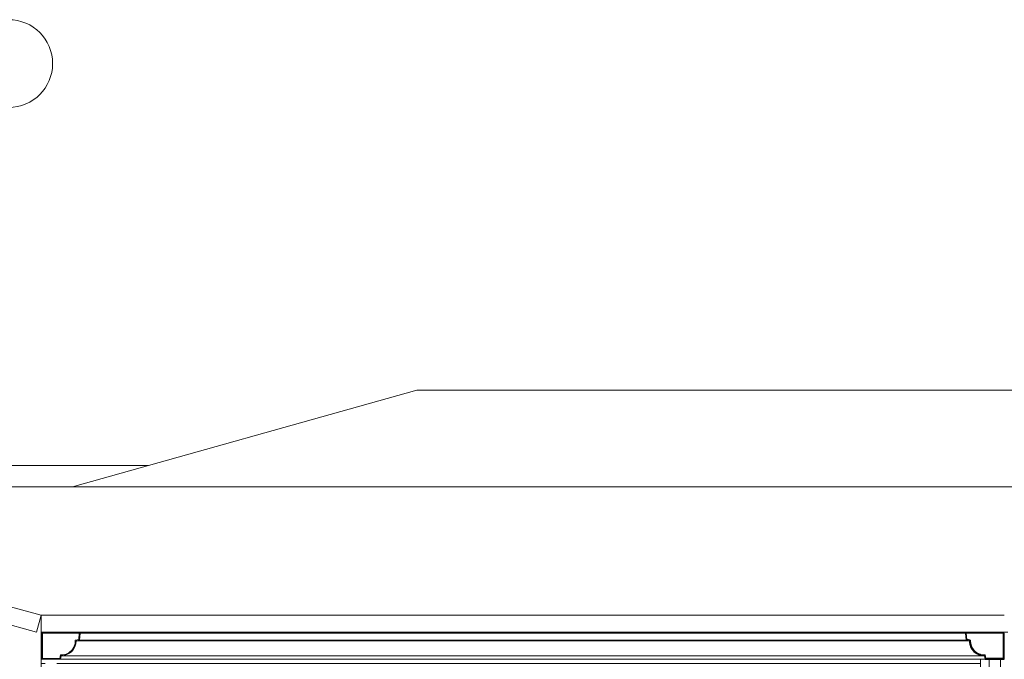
# Model space of a CAD drawing. Header units: millimetres. Extents: x -5363 to 61877, y -2112 to 8822.
# Tile 15 of 17: x 45813 to 51431, y 5174 to 8822. Entities that reach past the tile are written whole.
import ezdxf

# ---------------------------------------------------------------- set-up
doc = ezdxf.new("R2010")
doc.units = ezdxf.units.MM
for name, color, linetype, lineweight in [('A-GENM', 13, 'Continuous', 18), ('A-GLAZ-CWMG', 51, 'Continuous', 18), ('A-ROOF', 132, 'Continuous', 18), ('A-ROOF-MCUT', 132, 'Continuous', 25), ('A-ROOF-OTLN', 132, 'Continuous', 18), ('A-WALL', 113, 'Continuous', 18), ('S-GRID-IDEN', 1, 'Continuous', 9)]:
    doc.layers.add(name, color=color, linetype=linetype, lineweight=lineweight)

# ---------------------------------------------------------------- blocks, each defined once
blk = doc.blocks.new('Rectangular Mullion - 6x12 cm-4252393-CORTE D - CORTE DE IMPLANTAÇÃO')
at = {"layer": 'A-GLAZ-CWMG'}
for p, q in [((6094.9, 5279.5), (6093.5, 5279.5)), ((6094.9, 5266.1), (6093.5, 5266.1)), ((6116.9, 5149.2), (6093.5, 5149.2)), ((11453.5, 5149.2), (6181.9, 5149.2))]:
    blk.add_line(p, q, dxfattribs=at)
blk = doc.blocks.new('Generic Models 1 - Generic Models 24-4258923-CORTE D - CORTE DE IMPLANTAÇÃO')
at = {"layer": 'A-GENM'}
for p, q in [((11502.3, 5078.4), (11502.3, 5173.8)), ((11567.3, 5173.8), (11567.3, 5109.9))]:
    blk.add_line(p, q, dxfattribs=at)
blk = doc.blocks.new('Grid - Head Grid-11506-CORTE D - CORTE DE IMPLANTAÇÃO')
at = {"layer": 'S-GRID-IDEN'}
blk.add_circle((673.5, 8571.9), 250, dxfattribs=at)

msp = doc.modelspace()

# ---------------------------------------------------------------- linework, layer by layer
at = {"layer": 'A-ROOF'}
for p, q in [((48079.2, 6708.1), (46113.8, 6157.8)), ((52561.2, 6708.1), (48079.2, 6708.1)), ((43103.9, 6193.9), (45935.4, 5425.2)), ((43237.2, 6157.8), (54807.9, 6157.8)), ((45909.2, 5328.7), (45935.4, 5425.2)), ((45935.4, 5425.2), (51431.4, 5425.2)), ((51295.4, 5328.7), (45935.4, 5328.7))]:
    msp.add_line(p, q, dxfattribs=at)
at = {"layer": 'A-ROOF-MCUT'}
for p, q in [((51214.4, 5322.6), (51209.4, 5322.2)), ((51209.4, 5322.2), (51212.9, 5282.5)), ((51212.9, 5282.5), (51232.4, 5279)), ((51217.5, 5286.7), (51214.4, 5322.6)), ((51237.5, 5283.2), (51217.5, 5286.7)), ((51430, 5322.7), (51425, 5322.7)), ((51425, 5322.7), (51425, 5178.8)), ((51430, 5173.8), (51430, 5322.7)), ((51318, 5193.5), (51321.5, 5173.8)), ((51321.5, 5173.8), (51430, 5173.8)), ((51325.7, 5178.8), (51322.2, 5198.6)), ((51425, 5178.8), (51325.7, 5178.8))]:
    msp.add_line(p, q, dxfattribs=at)
for radius, start, end in [(80.6, 177.0671, 272.9709), (85.6, 180.036, 270)]:
    msp.add_arc((51318, 5279.1), radius, start, end, dxfattribs=at)
at = {"layer": 'A-ROOF-OTLN'}
for p, q in [((45936.8, 5322.7), (45936.8, 5173.8)), ((51425, 5322.7), (45936.8, 5322.7)), ((45941.8, 5178.8), (45941.8, 5322.7)), ((46149.3, 5286.7), (46129.3, 5283.2)), ((46134.4, 5279), (46153.9, 5282.5)), ((46152.4, 5322.6), (46149.3, 5286.7)), ((46157.4, 5322.2), (46152.4, 5322.6)), ((51214.4, 5322.6), (46152.4, 5322.6)), ((46153.9, 5282.5), (46157.4, 5322.2)), ((51212.9, 5282.5), (46153.9, 5282.5)), ((51209.4, 5322.2), (46157.4, 5322.2)), ((51232.4, 5279), (46134.4, 5279)), ((51321.5, 5173.8), (45936.8, 5173.8)), ((46041.1, 5178.8), (45941.8, 5178.8)), ((46044.6, 5198.6), (46041.1, 5178.8)), ((46045.3, 5173.8), (46048.8, 5193.5)), ((46048.8, 5193.5), (51318, 5193.5))]:
    msp.add_line(p, q, dxfattribs=at)
for radius, start, end in [(80.6, 267.0291, 2.9329), (85.6, 270, 359.964)]:
    msp.add_arc((46048.8, 5279.1), radius, start, end, dxfattribs=at)
for points, knots in [([(51236, 5254.5), (51235.8, 5255.3), (51233.5, 5263.3), (51232.5, 5271.6), (51232.4, 5279)], [0.8146446, 0.8146446, 0.8146446, 0.8146446, 0.8333333, 1, 1, 1, 1]), ([(51246.6, 5231.9), (51245.7, 5233.3), (51242.8, 5237.9), (51240.4, 5243.1), (51238.8, 5246.8), (51238.7, 5247)], [0.6283356, 0.6283356, 0.6283356, 0.6283356, 0.6666667, 0.75, 0.7556978, 0.7556978, 0.7556978, 0.7556978]), ([(51263.5, 5213.1), (51262.9, 5213.6), (51260.8, 5215.4), (51257.5, 5218.5), (51254.4, 5221.8), (51252.6, 5223.9), (51252.1, 5224.5)], [0.4397803, 0.4397803, 0.4397803, 0.4397803, 0.4583333, 0.5, 0.5416667, 0.5602197, 0.5602197, 0.5602197, 0.5602197]), ([(51270.1, 5214.3), (51271.4, 5213.3), (51272.9, 5212.3), (51274.4, 5211.3), (51274.5, 5211.2)], [0.58871609, 0.58871609, 0.58871609, 0.58871609, 0.625, 0.62844055, 0.62844055, 0.62844055, 0.62844055]), ([(51286, 5199.7), (51285.8, 5199.8), (51283.8, 5200.6), (51280.1, 5202.3), (51275.3, 5204.8), (51272.3, 5206.7), (51270.9, 5207.7)], [0.2443022, 0.2443022, 0.2443022, 0.2443022, 0.25, 0.2916667, 0.3333333, 0.3716644, 0.3716644, 0.3716644, 0.3716644]), ([(51291.9, 5202.9), (51292.5, 5202.6), (51294.6, 5201.9), (51296.8, 5201.4), (51298.3, 5201)], [0.77162511, 0.77162511, 0.77162511, 0.77162511, 0.78571429, 0.82122351, 0.82122351, 0.82122351, 0.82122351]), ([(51318, 5193.5), (51314.2, 5193.5), (51306.7, 5194), (51298.6, 5195.6), (51294.3, 5196.9), (51293.5, 5197.1)], [0, 0, 0, 0, 0.0833333, 0.1666667, 0.1853554, 0.1853554, 0.1853554, 0.1853554])]:
    msp.add_open_spline(points, degree=3, knots=knots, dxfattribs=at)
for points in [[(51239.9, 5259.3), (51240.4, 5257.1), (51241.1, 5255), (51241.8, 5252.9)], [(51250.2, 5235.5), (51251.2, 5234), (51252.2, 5232.6), (51253.2, 5231.1)]]:
    msp.add_open_spline(points, degree=3, dxfattribs=at)
at = {"layer": 'A-WALL'}
for p, q in [((46548.1, 6279.4), (43281.9, 6279.4)), ((45909.2, 5328.7), (43103.9, 6090.3)), ((45935.4, 4328.7), (45935.4, 5425.2)), ((46435.4, 5322.7), (46435.4, 5328.7)), ((51452.4, 5328.7), (51295.4, 5328.7)), ((51295.4, 5328.7), (51295.4, 5322.7)), ((51295.4, 5173.8), (51295.4, 1280))]:
    msp.add_line(p, q, dxfattribs=at)

# ---------------------------------------------------------------- block references
at = {"layer": 'A-GENM'}
msp.add_blockref('Generic Models 1 - Generic Models 24-4258923-CORTE D - CORTE DE IMPLANTAÇÃO', (39841.9, 0), dxfattribs=at)
at = {"layer": 'A-GLAZ-CWMG'}
msp.add_blockref('Rectangular Mullion - 6x12 cm-4252393-CORTE D - CORTE DE IMPLANTAÇÃO', (39841.9, 0), dxfattribs=at)
at = {"layer": 'S-GRID-IDEN'}
msp.add_blockref('Grid - Head Grid-11506-CORTE D - CORTE DE IMPLANTAÇÃO', (45076.9, 0), dxfattribs=at)

doc.saveas('drawing.dxf')
